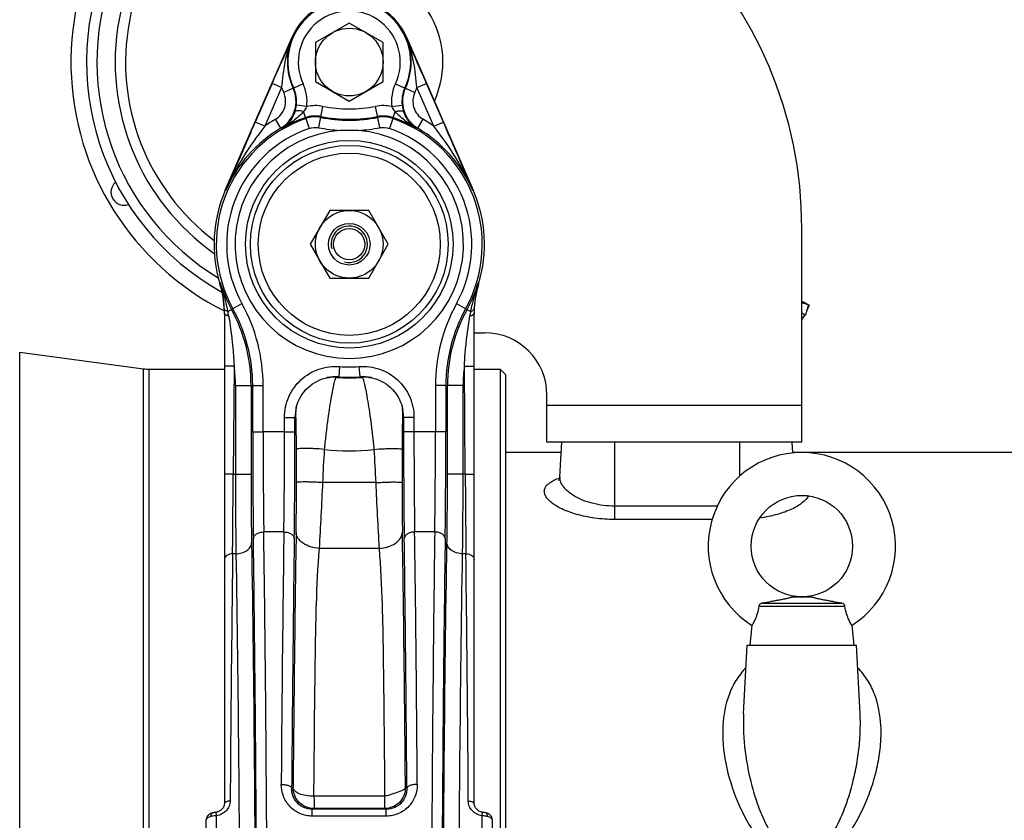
# Model space of a CAD drawing. Header units: millimetres. Extents: x 0 to 594, y 0 to 420.
# Tile 20 of 51: x 233 to 271, y 231 to 261. Entities that reach past the tile are written whole.
import ezdxf

# ---------------------------------------------------------------- set-up
doc = ezdxf.new("R2010")
doc.units = ezdxf.units.MM
doc.header["$LTSCALE"] = 32.67
doc.layers.get('0').update_dxf_attribs({"linetype": 'CONTINUOUS'})
for name, color, linetype in [('3_ALL_AXES', 7, 'CONTINUOUS'), ('6_ALL_SURFACES', 7, 'CONTINUOUS'), ('6_SURFACES_EXT', 7, 'CONTINUOUS')]:
    doc.layers.add(name, color=color, linetype=linetype)
doc.styles.get("Standard").update_dxf_attribs({"font": 'arial.ttf'})
doc.dimstyles.new('DIMSTYLE_2', dxfattribs={"dimtxt": 3, "dimasz": 3, "dimexe": 2, "dimexo": 1.5, "dimgap": 0.75, "dimtad": 1, "dimdec": 1, "dimlfac": 5, "dimdsep": 46, "dimtxsty": 'STANDARD', "dimblk": '_FILLED', "dimblk1": '_FILLED', "dimblk2": '_FILLED', "dimcen": 0.09, "dimadec": 1, "dimazin": 2, "dimtp": 0.8, "dimtm": 0.8, "dimtfac": 1, "dimtdec": 1, "dimtofl": 0, "dimtmove": 0, "dimatfit": 3, "dimldrblk": '_FILLED', "dimfxl": 1, "dimtolj": 1, "dimarcsym": 0})

# ---------------------------------------------------------------- blocks, each defined once
blk = doc.blocks.new('_FILLED')
at = {"color": 0, "linetype": 'BYBLOCK'}
blk.add_solid([(0, 0), (-1, 0.25), (-1, -0.25)], dxfattribs=at)
blk = doc.blocks.new('*D5')
at = {"color": 2, "linetype": 'CONTINUOUS'}
for p, q in [((241.99, 276.91), (207.075, 276.91)), ((209.075, 276.91), (209.075, 217.31)), ((209.075, 157.71), (209.075, 217.31)), ((310.884, 157.71), (207.075, 157.71))]:
    blk.add_line(p, q, dxfattribs=at)
at = {"color": 2, "linetype": 'CONTINUOUS', "xscale": 3, "yscale": 3, "zscale": 3}
for p, rotation in [((209.075, 276.91), 90), ((209.075, 157.71), 270)]:
    blk.add_blockref('_FILLED', p, dxfattribs=dict(at, rotation=rotation))
at = {"color": 2, "linetype": 'CONTINUOUS', "insert": (205.325, 217.31), "char_height": 3, "width": 6.99257, "attachment_point": 2, "rotation": 90, "line_spacing_factor": 0.9}
blk.add_mtext('596', dxfattribs=at)

msp = doc.modelspace()

# ---------------------------------------------------------------- linework, layer by layer
at = {"color": 7, "linetype": 'CONTINUOUS'}
for p, q in [((241.024, 254.79), (243.59, 260.67)), ((247.99, 260.67), (250.556, 254.79)), ((263.19, 245.11), (263.19, 253.31)), ((263.435, 250.381), (263.19, 250.46)), ((240.987, 250.149), (240.987, 250.138)), ((240.988, 250.149), (240.988, 250.138)), ((240.99, 250.063), (240.99, 231.225)), ((250.59, 231.225), (250.59, 250.063)), ((263.285, 250.009), (263.324, 249.997)), ((263.319, 249.988), (263.299, 250.005)), ((250.59, 249.31), (250.99, 249.31)), ((233.12, 248.559), (237.885, 247.924)), ((238.096, 247.91), (240.99, 247.91)), ((244.92, 247.58), (244.928, 247.582)), ((244.921, 247.58), (244.94, 247.585)), ((244.928, 247.582), (244.945, 247.585)), ((245.07, 247.601), (245.07, 247.601)), ((246.51, 247.601), (246.51, 247.601)), ((246.635, 247.585), (246.65, 247.582)), ((246.64, 247.585), (246.66, 247.58)), ((250.59, 247.91), (251.59, 247.91)), ((251.59, 247.91), (251.59, 195.374)), ((251.79, 247.71), (251.59, 247.91)), ((251.79, 247.71), (251.79, 195.374)), ((253.39, 245.11), (253.39, 246.91)), ((243.763, 246.487), (243.768, 246.506)), ((243.763, 246.487), (243.767, 246.501)), ((243.768, 246.506), (243.772, 246.519)), ((247.807, 246.521), (247.812, 246.504)), ((247.812, 246.504), (247.817, 246.488)), ((247.813, 246.501), (247.818, 246.487)), ((243.745, 246.399), (243.745, 246.399)), ((247.835, 246.399), (247.835, 246.399)), ((263.19, 245.11), (253.39, 245.11)), ((253.888, 243.77), (253.959, 245.11)), ((262.843, 244.693), (262.822, 245.11)), ((261.665, 238.92), (264.715, 238.92)), ((262.862, 239.16), (263.518, 239.16)), ((261.54, 238.806), (264.84, 238.806)), ((261.269, 238.066), (261.19, 237.31)), ((265.111, 238.066), (265.19, 237.31)), ((260.951, 234.663), (261.09, 237.31)), ((265.429, 234.663), (265.29, 237.31)), ((240.29, 205.149), (240.29, 230.592)), ((240.536, 230.861), (240.537, 230.861)), ((251.044, 230.861), (251.044, 230.861)), ((251.29, 230.592), (251.29, 205.149))]:
    msp.add_line(p, q, dxfattribs=at)
at = {"color": 9, "linetype": 'CONTINUOUS'}
for p, q in [((243.59, 260.67), (243.61, 260.662)), ((247.971, 260.662), (247.99, 260.67)), ((242.822, 258.892), (242.173, 257.404)), ((243.189, 258.732), (242.539, 257.244)), ((243.189, 258.732), (242.822, 258.892)), ((243.633, 258.707), (243.27, 258.539)), ((244.015, 258.875), (243.653, 258.705)), ((247.565, 258.875), (247.927, 258.705)), ((247.948, 258.707), (248.31, 258.539)), ((248.391, 258.732), (248.758, 258.892)), ((249.041, 257.244), (248.391, 258.732)), ((249.407, 257.404), (248.758, 258.892)), ((244.156, 258.003), (243.759, 258.051)), ((244.119, 257.542), (244.027, 257.807)), ((244.619, 257.19), (244.78, 258.009)), ((246.961, 257.19), (246.8, 258.009)), ((247.425, 258.003), (247.822, 258.051)), ((247.462, 257.542), (247.553, 257.807)), ((242.539, 257.244), (242.173, 257.404)), ((243.155, 257.169), (242.951, 257.513)), ((244.119, 257.542), (244.249, 257.164)), ((247.462, 257.542), (247.331, 257.164)), ((248.425, 257.169), (248.629, 257.513)), ((249.041, 257.244), (249.407, 257.404)), ((243.191, 257.153), (243.155, 257.169)), ((248.425, 257.169), (248.389, 257.153)), ((241.043, 254.782), (241.024, 254.79)), ((250.556, 254.79), (250.537, 254.782)), ((241.124, 250.128), (241.666, 250.429)), ((249.914, 250.429), (250.456, 250.128)), ((233.12, 186.861), (233.12, 248.559)), ((241.364, 248.028), (241.331, 243.878)), ((245.418, 248.012), (245.386, 247.613)), ((246.162, 248.012), (246.194, 247.613)), ((250.249, 243.878), (250.216, 248.028)), ((237.885, 187.496), (237.885, 247.924)), ((238.096, 187.51), (238.096, 247.91)), ((241.414, 247.288), (241.414, 243.878)), ((241.414, 247.288), (242.014, 247.288)), ((242.014, 247.288), (242.014, 243.878)), ((242.014, 247.288), (242.077, 247.288)), ((242.077, 245.507), (242.077, 247.288)), ((242.077, 247.288), (242.477, 247.288)), ((242.477, 245.507), (242.477, 247.288)), ((249.103, 247.288), (249.103, 245.507)), ((249.503, 247.288), (249.103, 247.288)), ((249.503, 247.288), (249.503, 245.507)), ((249.503, 247.288), (249.566, 247.288)), ((249.566, 243.878), (249.566, 247.288)), ((250.166, 247.288), (249.566, 247.288)), ((250.166, 243.878), (250.166, 247.288)), ((263.19, 246.51), (253.39, 246.51)), ((243.303, 245.507), (243.303, 246.058)), ((243.303, 246.058), (243.703, 246.058)), ((243.703, 245.507), (243.703, 246.058)), ((247.877, 246.058), (247.877, 245.507)), ((248.277, 246.058), (247.877, 246.058)), ((248.277, 246.058), (248.277, 245.507)), ((242.077, 245.507), (242.477, 245.507)), ((243.303, 245.507), (242.477, 245.507)), ((243.303, 245.507), (243.703, 245.507)), ((248.277, 245.507), (247.877, 245.507)), ((249.103, 245.507), (248.277, 245.507)), ((249.503, 245.507), (249.103, 245.507)), ((255.99, 245.11), (255.99, 242.137)), ((260.79, 245.11), (260.79, 243.793)), ((243.759, 243.552), (243.757, 244.829)), ((247.823, 244.829), (247.821, 243.552)), ((241.331, 243.878), (242.014, 243.878)), ((250.249, 243.878), (249.566, 243.878)), ((246.806, 243.552), (244.774, 243.552)), ((259.935, 242.648), (255.99, 242.648)), ((259.74, 242.137), (255.99, 242.137)), ((242.503, 241.658), (242.503, 241.655)), ((243.277, 241.655), (242.503, 241.655)), ((249.077, 241.655), (248.303, 241.655)), ((249.077, 241.655), (249.077, 241.658)), ((242.103, 241.402), (242.104, 241.398)), ((249.477, 241.398), (249.477, 241.402)), ((241.433, 240.816), (241.304, 240.816)), ((246.937, 241.024), (244.643, 241.024)), ((250.276, 240.816), (250.147, 240.816)), ((243.631, 231.83), (243.575, 231.803)), ((248.005, 231.803), (247.949, 231.83)), ((247.149, 231.498), (244.431, 231.498)), ((247.149, 231.498), (247.149, 231.03)), ((244.431, 231.03), (244.367, 230.999)), ((244.367, 230.738), (244.367, 230.999)), ((247.213, 230.999), (244.367, 230.999)), ((247.149, 231.03), (244.431, 231.03)), ((247.213, 230.999), (247.149, 231.03)), ((247.213, 230.738), (247.213, 230.999)), ((240.69, 205.02), (240.69, 230.754)), ((247.213, 230.738), (244.367, 230.738)), ((250.89, 230.754), (250.89, 205.02))]:
    msp.add_line(p, q, dxfattribs=at)
at = {"color": 7, "linetype": 'CONTINUOUS'}
for points in [[(243.763, 246.487), (243.788, 246.569), (243.828, 246.671), (243.874, 246.77), (243.928, 246.866), (243.988, 246.958), (244.054, 247.045), (244.126, 247.128), (244.204, 247.205), (244.287, 247.276), (244.375, 247.342), (244.467, 247.401), (244.563, 247.453), (244.663, 247.499), (244.765, 247.537), (244.87, 247.568), (244.921, 247.58)], [(244.945, 247.585), (244.967, 247.589), (244.991, 247.593), (245.015, 247.596), (245.037, 247.598), (245.057, 247.6), (245.07, 247.601)], [(246.51, 247.601), (246.524, 247.6), (246.543, 247.598), (246.566, 247.596), (246.59, 247.593), (246.614, 247.589), (246.635, 247.585)], [(246.66, 247.58), (246.71, 247.568), (246.815, 247.537), (246.917, 247.499), (247.017, 247.453), (247.113, 247.401), (247.205, 247.342), (247.293, 247.276), (247.376, 247.205), (247.454, 247.128), (247.526, 247.045), (247.593, 246.958), (247.652, 246.866), (247.706, 246.771), (247.752, 246.671), (247.792, 246.569), (247.818, 246.487)], [(243.745, 246.399), (243.747, 246.409), (243.75, 246.425), (243.754, 246.445), (243.758, 246.466), (243.763, 246.487)], [(247.817, 246.488), (247.822, 246.466), (247.827, 246.445), (247.831, 246.426), (247.833, 246.409), (247.835, 246.399)], [(253.888, 243.77), (253.886, 243.749), (253.88, 243.716), (253.871, 243.687), (253.861, 243.663), (253.851, 243.646), (253.843, 243.634), (253.838, 243.629), (253.837, 243.628)], [(240.99, 231.225), (240.99, 231.214), (240.987, 231.181), (240.98, 231.148), (240.969, 231.116), (240.955, 231.085), (240.938, 231.055), (240.917, 231.026), (240.893, 231), (240.867, 230.976), (240.838, 230.954), (240.807, 230.935), (240.774, 230.918), (240.74, 230.904), (240.704, 230.894), (240.668, 230.886), (240.658, 230.884)], [(250.922, 230.884), (250.914, 230.885), (250.878, 230.893), (250.843, 230.903), (250.808, 230.917), (250.775, 230.933), (250.744, 230.953), (250.715, 230.974), (250.688, 230.999), (250.665, 231.025), (250.644, 231.053), (250.626, 231.083), (250.612, 231.114), (250.601, 231.146), (250.594, 231.179), (250.59, 231.212), (250.59, 231.225)], [(240.537, 230.861), (240.525, 230.858), (240.492, 230.847), (240.461, 230.835), (240.432, 230.82), (240.406, 230.804), (240.383, 230.786), (240.362, 230.766), (240.343, 230.745), (240.327, 230.722), (240.314, 230.698), (240.304, 230.672), (240.296, 230.646), (240.292, 230.619), (240.29, 230.592)], [(240.658, 230.884), (240.655, 230.884), (240.629, 230.88), (240.601, 230.875), (240.572, 230.869), (240.544, 230.863), (240.536, 230.861)], [(251.044, 230.861), (251.038, 230.862), (251.01, 230.869), (250.981, 230.874), (250.954, 230.879), (250.927, 230.884), (250.922, 230.884)], [(251.29, 230.592), (251.289, 230.619), (251.284, 230.646), (251.277, 230.672), (251.266, 230.697), (251.253, 230.721), (251.237, 230.744), (251.219, 230.766), (251.198, 230.785), (251.175, 230.803), (251.149, 230.82), (251.121, 230.834), (251.09, 230.847), (251.057, 230.857), (251.044, 230.861)]]:
    msp.add_lwpolyline(points, dxfattribs=at)
at = {"color": 9, "linetype": 'CONTINUOUS'}
for radius in [3.99, 3.801]:
    msp.add_circle((245.79, 252.71), radius, dxfattribs=at)
at = {"color": 7, "linetype": 'CONTINUOUS'}
for centre, radius in [((245.79, 252.71), 0.8), ((245.79, 252.71), 0.6), ((263.19, 241.11), 1.95)]:
    msp.add_circle(centre, radius, dxfattribs=at)
for centre, radius, start, end in [((245.79, 259.71), 10.1, 69.3986, 241.0159), ((245.79, 259.71), 9.7, 81.9249, 238.6954), ((247.19, 253.31), 16, 0, 90), ((245.79, 259.71), 3.6, 335.4112, 90), ((245.79, 259.71), 2.4, 23.5782, 156.4218), ((245.79, 225.663), 31.424, 89.366, 90.634), ((237.13, 254.71), 0.5, 130.1369, 289.8631), ((245.79, 252.71), 5.2, 156.4218, 196.945), ((245.79, 252.71), 5.2, 343.055, 23.5782), ((236.958, 250.022), 4.032, 1.648, 16.9097), ((254.622, 250.022), 4.032, 163.0903, 178.3519), ((236.977, 250.025), 4.013, 0.5538, 1.6152), ((236.745, 250.063), 4.245, 0.0006, 1.004), ((236.981, 250.025), 4.009, 0.0001, 0.5538), ((254.835, 250.063), 4.245, 178.996, 179.9994), ((254.603, 250.025), 4.013, 178.3848, 179.4461), ((254.599, 250.025), 4.009, 179.4462, 179.9999), ((265.782, 247.562), 3.459, 136.5944, 137.1755), ((250.99, 246.91), 2.4, 0, 90), ((238.096, 249.51), 1.6, 262.4054, 270), ((263.19, 241.11), 3.6, 302.2526, 237.7474)]:
    msp.add_arc(centre, radius, start, end, dxfattribs=at)
at = {"color": 9, "linetype": 'CONTINUOUS'}
for centre, radius, start, end in [((245.79, 259.71), 2.361, 334.8154, 205.1846), ((245.79, 259.71), 1.962, 334.815, 205.185), ((245.79, 259.71), 2.379, 156.4218, 204.9264), ((245.79, 259.71), 2.379, 335.0736, 23.5782), ((245.79, 259.71), 2.779, 200.6047, 204.9268), ((244.519, 266.957), 8.297, 263.8694, 264.0122), ((242.567, 258.194), 1.2, 353.1293, 25.1929), ((242.567, 258.195), 1.6, 353.127, 25.1856), ((249.013, 258.195), 1.6, 154.8144, 186.873), ((249.013, 258.194), 1.2, 154.8071, 186.8707), ((247.062, 266.957), 8.297, 275.9878, 276.1306), ((245.79, 259.71), 2.779, 335.0732, 339.3953), ((242.506, 258.202), 1.262, 341.1772, 353.135), ((244.482, 256.49), 1.548, 78.9123, 102.1885), ((245.79, 263.163), 5.252, 258.9123, 281.0877), ((247.098, 256.49), 1.548, 77.8115, 101.0877), ((249.07, 258.201), 1.257, 186.843, 198.8448), ((245.79, 252.71), 5.113, 109.0825, 208.955), ((245.79, 252.71), 5.579, 120.5836, 125.6366), ((245.79, 252.71), 5.148, 109.0825, 120.3257), ((244.482, 256.49), 1.148, 78.9123, 109.0825), ((244.482, 256.49), 1.113, 78.9123, 109.0825), ((245.79, 263.163), 5.687, 258.9123, 281.0877), ((245.79, 263.163), 5.652, 258.9123, 281.0877), ((247.098, 256.49), 1.148, 70.9175, 101.0877), ((247.098, 256.49), 1.113, 70.9175, 101.0877), ((245.79, 252.71), 5.113, 331.045, 70.9175), ((245.79, 252.71), 5.148, 59.6743, 70.9175), ((245.79, 252.71), 5.579, 54.3631, 59.4164), ((245.79, 252.71), 5.179, 120.5836, 156.4218), ((245.79, 252.71), 4.713, 109.0825, 208.955), ((245.79, 252.71), 4.39, 94.5432, 85.4568), ((245.791, 263.17), 6.094, 258.9169, 266.721), ((245.789, 263.17), 6.094, 273.279, 281.0831), ((245.79, 252.71), 4.713, 331.045, 70.9175), ((245.79, 252.71), 5.179, 23.5782, 59.4164), ((226.842, 254.008), 14.254, 348.6178, 348.8256), ((236.6, 250.055), 4.39, 2.5467, 15.7277), ((245.79, 252.71), 5.176, 196.4406, 208.955), ((245.79, 252.71), 5.176, 331.045, 343.5594), ((254.966, 250.057), 4.376, 164.2514, 177.4742), ((264.738, 254.008), 14.254, 191.1744, 191.3822), ((236.698, 250.062), 4.292, 1.0052, 2.5077), ((235.99, 247.288), 6.024, 0, 28.955), ((235.99, 247.288), 6.087, 360, 28.955), ((235.99, 247.288), 6.487, 0, 28.955), ((255.59, 247.288), 6.487, 151.045, 180), ((255.59, 247.288), 6.087, 151.045, 180), ((255.59, 247.288), 6.024, 151.045, 180), ((254.882, 250.062), 4.292, 177.4923, 178.9948), ((236.546, 249.212), 4.668, 9.0738, 11.3146), ((255.034, 249.212), 4.669, 168.6855, 170.9262), ((235.99, 247.288), 5.424, 0, 7.8416), ((245.79, 252.71), 4.713, 265.4714, 274.5286), ((255.59, 247.288), 5.424, 172.1584, 180), ((245.263, 246.042), 1.576, 85.5226, 101.8374), ((245.151, 246.196), 1.407, 84.3113, 93.3089), ((245.79, 252.71), 5.138, 264.4212, 275.5788), ((245.79, 252.71), 5.113, 265.4716, 274.5284), ((246.317, 246.042), 1.576, 78.1655, 94.4775), ((246.429, 246.196), 1.407, 86.6901, 95.6887), ((245.279, 246.056), 1.576, 164.1439, 179.9523), ((246.302, 246.056), 1.576, 0.0477, 15.8544), ((245.135, 246.182), 1.407, 171.1145, 180.11), ((246.445, 246.182), 1.407, 359.8901, 8.884), ((3.436, 245.203), 239.867, 359.15235, 0.07243), ((-29.208, 245.183), 272.91, 359.20532, 0.0679), ((9.079, 245.204), 240.024, 359.1535, 0.07216), ((-23.576, 245.184), 273.079, 359.20634, 0.06767), ((245.79, 252.71), 7.938, 263.1505, 276.8495), ((-1167.685, 254.619), 1409.057, 359.438718, 359.563239), ((1121.387, 249.934), 871.159, 180.398317, 180.599725), ((100.454, 249.751), 144.454, 356.53652, 357.54058), ((380.669, 249.21), 133.982, 182.42018, 183.50271), ((1645.823, 222.14), 1402.683, 179.202844, 179.599069), ((1474.001, 222.191), 1230.407, 179.09367, 179.551125), ((-968.754, 222.353), 1216.74, 0.446306, 0.908899), ((-1029.48, 223.444), 1277.913, 0.381589, 0.816499), ((1616.303, 222.092), 1372.762, 179.194203, 179.594722), ((-1002.624, 223.383), 1250.657, 0.385726, 0.82535), ((257.965, 234.279), 7.474, 358.7123, 2.9479), ((240.351, 230.592), 0.0608, 174.3363, 179.9926)]:
    msp.add_arc(centre, radius, start, end, dxfattribs=at)
at = {"color": 2, "linetype": 'CONTINUOUS'}
msp.add_arc((245.79, 252.71), 0.7, 255, 195, dxfattribs=at)
at = {"color": 9, "linetype": 'CONTINUOUS'}
for points, knots in [([(243.61, 260.662), (243.548, 260.525), (243.283, 259.936), (243.02, 259.346), (242.822, 258.892)], [0, 0, 0, 0, 0.232506, 1, 1, 1, 1]), ([(243.61, 260.662), (243.477, 260.363), (243.287, 259.723), (243.22, 259.064), (243.189, 258.732)], [0, 0, 0, 0, 0.494957, 1, 1, 1, 1]), ([(248.758, 258.892), (248.688, 259.052), (248.428, 259.643), (248.164, 260.232), (247.971, 260.662)], [0, 0, 0, 0, 0.270077, 1, 1, 1, 1]), ([(248.391, 258.732), (248.361, 259.064), (248.294, 259.723), (248.103, 260.363), (247.971, 260.662)], [0, 0, 0, 0, 0.505043, 1, 1, 1, 1]), ([(242.951, 257.513), (243.035, 257.563), (243.186, 257.694), (243.326, 257.959), (243.361, 258.256), (243.311, 258.45), (243.27, 258.539)], [0, 0, 0, 0, 0.25, 0.5, 0.75, 1, 1, 1, 1]), ([(243.155, 257.169), (243.281, 257.243), (243.507, 257.441), (243.716, 257.838), (243.769, 258.284), (243.694, 258.575), (243.633, 258.707)], [0, 0, 0, 0, 0.249999, 0.5, 0.750001, 1, 1, 1, 1]), ([(247.948, 258.707), (247.886, 258.575), (247.811, 258.284), (247.864, 257.838), (248.073, 257.441), (248.299, 257.243), (248.425, 257.169)], [0, 0, 0, 0, 0.249999, 0.5, 0.750001, 1, 1, 1, 1]), ([(248.31, 258.539), (248.269, 258.45), (248.219, 258.256), (248.254, 257.959), (248.394, 257.694), (248.545, 257.563), (248.629, 257.513)], [0, 0, 0, 0, 0.25, 0.5, 0.75, 1, 1, 1, 1]), ([(244.027, 257.807), (243.97, 257.737), (243.842, 257.61), (243.565, 257.388), (243.342, 257.243), (243.191, 257.153)], [0, 0, 0, 0, 0.254563, 0.504809, 1, 1, 1, 1]), ([(243.7, 257.795), (243.652, 257.653), (243.513, 257.405), (243.3, 257.22), (243.191, 257.153)], [0, 0, 0, 0, 0.539287, 1, 1, 1, 1]), ([(244.027, 257.807), (243.988, 257.817), (243.916, 257.833), (243.817, 257.839), (243.744, 257.833), (243.706, 257.809), (243.7, 257.795)], [0, 0, 0, 0, 0.353716, 0.648686, 0.863008, 1, 1, 1, 1]), ([(244.156, 258.003), (244.148, 257.985), (244.114, 257.914), (244.065, 257.851), (244.027, 257.807)], [0, 0, 0, 0, 0.252582, 1, 1, 1, 1]), ([(247.553, 257.807), (247.515, 257.851), (247.466, 257.914), (247.432, 257.985), (247.425, 258.003)], [0, 0, 0, 0, 0.74744, 1, 1, 1, 1]), ([(247.553, 257.807), (247.592, 257.817), (247.665, 257.833), (247.763, 257.839), (247.836, 257.833), (247.874, 257.809), (247.88, 257.795)], [0, 0, 0, 0, 0.353717, 0.648687, 0.863009, 1, 1, 1, 1]), ([(248.389, 257.153), (248.238, 257.243), (248.015, 257.388), (247.738, 257.61), (247.61, 257.737), (247.553, 257.807)], [0, 0, 0, 0, 0.495191, 0.745437, 1, 1, 1, 1]), ([(248.389, 257.153), (248.28, 257.22), (248.067, 257.405), (247.928, 257.653), (247.88, 257.795)], [0, 0, 0, 0, 0.460713, 1, 1, 1, 1]), ([(242.173, 257.404), (242.074, 257.178), (241.695, 256.305), (241.321, 255.43), (241.043, 254.782)], [0, 0, 0, 0, 0.259188, 1, 1, 1, 1]), ([(250.537, 254.782), (250.446, 254.994), (250.072, 255.869), (249.696, 256.743), (249.407, 257.404)], [0, 0, 0, 0, 0.242197, 1, 1, 1, 1]), ([(242.539, 257.244), (242.243, 256.862), (241.684, 256.076), (241.233, 255.221), (241.043, 254.782)], [0, 0, 0, 0, 0.502623, 1, 1, 1, 1]), ([(250.537, 254.782), (250.347, 255.221), (249.897, 256.076), (249.337, 256.862), (249.041, 257.244)], [0, 0, 0, 0, 0.497379, 1, 1, 1, 1]), ([(240.826, 251.245), (240.852, 251.153), (240.958, 250.783), (241.059, 250.41), (241.124, 250.128)], [0, 0, 0, 0, 0.24878, 1, 1, 1, 1]), ([(250.456, 250.128), (250.478, 250.223), (250.57, 250.597), (250.674, 250.968), (250.754, 251.245)], [0, 0, 0, 0, 0.251841, 1, 1, 1, 1]), ([(241.124, 250.128), (241.104, 250.135), (241.048, 250.157), (240.988, 250.208), (240.986, 250.25)], [0, 0, 0, 0, 0.327721, 1, 1, 1, 1]), ([(250.456, 250.128), (250.476, 250.135), (250.532, 250.157), (250.592, 250.208), (250.594, 250.25)], [0, 0, 0, 0, 0.327748, 1, 1, 1, 1]), ([(241.156, 249.949), (241.117, 249.959), (241.055, 249.978), (240.999, 250.025), (240.992, 250.05)], [0, 0, 0, 0, 0.613216, 1, 1, 1, 1]), ([(241.156, 249.949), (241.181, 249.791), (241.277, 249.154), (241.341, 248.512), (241.364, 248.028)], [0, 0, 0, 0, 0.247154, 1, 1, 1, 1]), ([(250.216, 248.028), (250.224, 248.19), (250.265, 248.833), (250.348, 249.472), (250.424, 249.949)], [0, 0, 0, 0, 0.251321, 1, 1, 1, 1]), ([(250.424, 249.949), (250.463, 249.959), (250.525, 249.978), (250.582, 250.025), (250.588, 250.05)], [0, 0, 0, 0, 0.613179, 1, 1, 1, 1]), ([(241.364, 248.028), (241.316, 248.028), (241.247, 248.029), (241.159, 248.029), (241.103, 248.029), (241.062, 248.029), (241.035, 248.029), (241.02, 248.029), (241.008, 248.029), (240.998, 248.029), (240.994, 248.028), (240.99, 248.029), (240.99, 248.028)], [0, 0, 0, 0, 0.382651, 0.555523, 0.707047, 0.8314, 0.881845, 0.923805, 0.956863, 0.980716, 0.995126, 1, 1, 1, 1]), ([(243.303, 246.058), (243.303, 246.325), (243.415, 246.867), (243.894, 247.54), (244.602, 247.964), (245.151, 248.033), (245.418, 248.012)], [0, 0, 0, 0, 0.250007, 0.5, 0.749994, 1, 1, 1, 1]), ([(246.162, 248.012), (246.429, 248.033), (246.978, 247.964), (247.686, 247.54), (248.165, 246.867), (248.277, 246.325), (248.277, 246.058)], [0, 0, 0, 0, 0.250006, 0.5, 0.749993, 1, 1, 1, 1]), ([(250.216, 248.028), (250.264, 248.028), (250.333, 248.029), (250.421, 248.029), (250.477, 248.029), (250.518, 248.029), (250.545, 248.029), (250.561, 248.029), (250.573, 248.029), (250.582, 248.029), (250.586, 248.028), (250.59, 248.029), (250.59, 248.028)], [0, 0, 0, 0, 0.382652, 0.555524, 0.707048, 0.831401, 0.881846, 0.923806, 0.956864, 0.980717, 0.995126, 1, 1, 1, 1]), ([(244.843, 244.829), (244.86, 245.009), (244.897, 245.36), (244.959, 245.87), (245.025, 246.34), (245.091, 246.752), (245.145, 247.052), (245.185, 247.252), (245.211, 247.369), (245.234, 247.461), (245.255, 247.531), (245.271, 247.571), (245.283, 247.594), (245.291, 247.596)], [0, 0, 0, 0, 0.192337, 0.377438, 0.548347, 0.698672, 0.822837, 0.873643, 0.916292, 0.95041, 0.975726, 0.992123, 1, 1, 1, 1]), ([(245.291, 247.596), (245.301, 247.597), (245.333, 247.601), (245.365, 247.608), (245.386, 247.613)], [0, 0, 0, 0, 0.318105, 1, 1, 1, 1]), ([(246.194, 247.613), (246.2, 247.612), (246.232, 247.604), (246.264, 247.599), (246.29, 247.596)], [0, 0, 0, 0, 0.211157, 1, 1, 1, 1]), ([(246.29, 247.596), (246.297, 247.594), (246.309, 247.571), (246.326, 247.531), (246.346, 247.461), (246.369, 247.369), (246.395, 247.252), (246.435, 247.052), (246.489, 246.752), (246.555, 246.34), (246.621, 245.87), (246.684, 245.36), (246.72, 245.009), (246.737, 244.829)], [0, 0, 0, 0, 0.007877, 0.024275, 0.04959, 0.083708, 0.126357, 0.177163, 0.301328, 0.451653, 0.622562, 0.807663, 1, 1, 1, 1]), ([(243.728, 246.179), (243.726, 246.166), (243.72, 246.125), (243.709, 246.085), (243.703, 246.058)], [0, 0, 0, 0, 0.317456, 1, 1, 1, 1]), ([(243.757, 244.829), (243.757, 244.928), (243.757, 245.12), (243.755, 245.395), (243.752, 245.609), (243.75, 245.763), (243.748, 245.862), (243.746, 245.949), (243.744, 246.024), (243.741, 246.085), (243.739, 246.127), (243.737, 246.154), (243.736, 246.168), (243.735, 246.179), (243.733, 246.185), (243.733, 246.191), (243.73, 246.19), (243.73, 246.185), (243.728, 246.182), (243.728, 246.179)], [0, 0, 0, 0, 0.215729, 0.418903, 0.600957, 0.681629, 0.754251, 0.818084, 0.872498, 0.916993, 0.951198, 0.964366, 0.974889, 0.982764, 0.988006, 0.990683, 0.991651, 0.994569, 1, 1, 1, 1]), ([(247.852, 246.179), (247.852, 246.182), (247.851, 246.185), (247.851, 246.19), (247.847, 246.191), (247.847, 246.185), (247.845, 246.179), (247.844, 246.168), (247.843, 246.154), (247.841, 246.127), (247.839, 246.085), (247.836, 246.024), (247.834, 245.949), (247.832, 245.862), (247.83, 245.763), (247.828, 245.609), (247.825, 245.395), (247.823, 245.12), (247.823, 244.928), (247.823, 244.829)], [0, 0, 0, 0, 0.005431, 0.00835, 0.009319, 0.011995, 0.017237, 0.025111, 0.035634, 0.048801, 0.083006, 0.1275, 0.181915, 0.245748, 0.31837, 0.399042, 0.581096, 0.784271, 1, 1, 1, 1]), ([(247.877, 246.058), (247.875, 246.066), (247.865, 246.106), (247.857, 246.147), (247.852, 246.179)], [0, 0, 0, 0, 0.211667, 1, 1, 1, 1]), ([(242.077, 245.507), (242.077, 245.137), (242.08, 243.769), (242.089, 242.4), (242.103, 241.402)], [0, 0, 0, 0, 0.270039, 1, 1, 1, 1]), ([(242.477, 245.507), (242.477, 245.16), (242.48, 243.877), (242.489, 242.595), (242.503, 241.658)], [0, 0, 0, 0, 0.270036, 1, 1, 1, 1]), ([(247.877, 245.507), (247.877, 245.137), (247.88, 243.767), (247.889, 242.398), (247.904, 241.398)], [0, 0, 0, 0, 0.270081, 1, 1, 1, 1]), ([(248.277, 245.507), (248.277, 245.16), (248.28, 243.876), (248.289, 242.592), (248.303, 241.655)], [0, 0, 0, 0, 0.270081, 1, 1, 1, 1]), ([(244.843, 244.829), (244.707, 244.839), (244.508, 244.852), (244.254, 244.861), (244.092, 244.863), (243.958, 244.862), (243.858, 244.856), (243.796, 244.848), (243.767, 244.839), (243.758, 244.832), (243.757, 244.829)], [0, 0, 0, 0, 0.376691, 0.547264, 0.697269, 0.821124, 0.914311, 0.973744, 0.990589, 1, 1, 1, 1]), ([(246.737, 244.829), (246.874, 244.839), (247.072, 244.852), (247.326, 244.861), (247.488, 244.863), (247.622, 244.862), (247.722, 244.856), (247.784, 244.848), (247.813, 244.839), (247.822, 244.832), (247.823, 244.829)], [0, 0, 0, 0, 0.376691, 0.547263, 0.697269, 0.821123, 0.914311, 0.973743, 0.990588, 1, 1, 1, 1]), ([(241.331, 243.878), (241.287, 243.878), (241.224, 243.879), (241.144, 243.879), (241.093, 243.879), (241.051, 243.879), (241.023, 243.879), (241.006, 243.878), (240.997, 243.879), (240.994, 243.878), (240.99, 243.879), (240.99, 243.878)], [0, 0, 0, 0, 0.382656, 0.55553, 0.707056, 0.83141, 0.923815, 0.956873, 0.980726, 0.995133, 1, 1, 1, 1]), ([(241.414, 243.878), (241.414, 243.597), (241.416, 242.577), (241.422, 241.556), (241.433, 240.816)], [0, 0, 0, 0, 0.274804, 1, 1, 1, 1]), ([(242.014, 243.878), (242.014, 243.636), (242.016, 242.754), (242.022, 241.873), (242.033, 241.233)], [0, 0, 0, 0, 0.274803, 1, 1, 1, 1]), ([(249.547, 241.233), (249.55, 241.424), (249.562, 242.305), (249.566, 243.187), (249.566, 243.878)], [0, 0, 0, 0, 0.215799, 1, 1, 1, 1]), ([(250.147, 240.816), (250.15, 241.036), (250.162, 242.057), (250.166, 243.078), (250.166, 243.878)], [0, 0, 0, 0, 0.215797, 1, 1, 1, 1]), ([(250.249, 243.878), (250.293, 243.878), (250.356, 243.879), (250.436, 243.879), (250.487, 243.879), (250.529, 243.879), (250.558, 243.879), (250.574, 243.879), (250.583, 243.879), (250.587, 243.878), (250.59, 243.879), (250.59, 243.878)], [0, 0, 0, 0, 0.382651, 0.555523, 0.707047, 0.8314, 0.923805, 0.956863, 0.980716, 0.995126, 1, 1, 1, 1]), ([(255.99, 242.648), (255.702, 242.648), (255.28, 242.699), (254.771, 242.867), (254.458, 243.02), (254.208, 243.193), (254.024, 243.379), (253.91, 243.571), (253.885, 243.707), (253.888, 243.77)], [0, 0, 0, 0, 0.336675, 0.488732, 0.624522, 0.742571, 0.842852, 0.927086, 1, 1, 1, 1]), ([(243.747, 241.653), (243.749, 241.792), (243.757, 242.425), (243.759, 243.057), (243.759, 243.552)], [0, 0, 0, 0, 0.218733, 1, 1, 1, 1]), ([(244.774, 243.552), (244.709, 243.556), (244.581, 243.562), (244.395, 243.57), (244.223, 243.575), (244.071, 243.577), (243.947, 243.575), (243.861, 243.572), (243.81, 243.567), (243.784, 243.563), (243.768, 243.559), (243.76, 243.555), (243.759, 243.552)], [0, 0, 0, 0, 0.192349, 0.377448, 0.548365, 0.698673, 0.822755, 0.91603, 0.950043, 0.975269, 0.991679, 1, 1, 1, 1]), ([(246.806, 243.552), (246.871, 243.556), (246.999, 243.562), (247.185, 243.57), (247.357, 243.575), (247.509, 243.577), (247.634, 243.575), (247.719, 243.572), (247.771, 243.567), (247.796, 243.563), (247.812, 243.559), (247.821, 243.555), (247.821, 243.552)], [0, 0, 0, 0, 0.192349, 0.377448, 0.548365, 0.698673, 0.822755, 0.91603, 0.950043, 0.975269, 0.991679, 1, 1, 1, 1]), ([(247.821, 243.552), (247.821, 243.38), (247.822, 242.747), (247.826, 242.115), (247.833, 241.653)], [0, 0, 0, 0, 0.27115, 1, 1, 1, 1]), ([(255.99, 242.137), (255.734, 242.137), (255.24, 242.169), (254.556, 242.307), (254.059, 242.484), (253.738, 242.656), (253.554, 242.784), (253.415, 242.916), (253.323, 243.051), (253.281, 243.188), (253.298, 243.324), (253.373, 243.449), (253.5, 243.559), (253.674, 243.656), (253.809, 243.709), (253.883, 243.734)], [0, 0, 0, 0, 0.196454, 0.378066, 0.533543, 0.5993, 0.656412, 0.704915, 0.745538, 0.780227, 0.812676, 0.847706, 0.889333, 0.939819, 1, 1, 1, 1]), ([(263.445, 243.043), (263.392, 242.94), (263.192, 242.74), (262.779, 242.505), (262.221, 242.306), (261.796, 242.221), (261.567, 242.189)], [0, 0, 0, 0, 0.163861, 0.388422, 0.671061, 1, 1, 1, 1]), ([(242.104, 241.398), (242.104, 241.432), (242.131, 241.507), (242.225, 241.588), (242.354, 241.642), (242.452, 241.654), (242.503, 241.655)], [0, 0, 0, 0, 0.198539, 0.431175, 0.703459, 1, 1, 1, 1]), ([(242.573, 199.624), (242.606, 203.116), (242.65, 210.329), (242.66, 221.157), (242.617, 231.675), (242.549, 238.472), (242.503, 241.655)], [0, 0, 0, 0, 0.249293, 0.514842, 0.7728, 1, 1, 1, 1]), ([(243.277, 241.655), (243.328, 241.654), (243.426, 241.642), (243.555, 241.588), (243.649, 241.507), (243.676, 241.432), (243.677, 241.398)], [0, 0, 0, 0, 0.296528, 0.568805, 0.801445, 1, 1, 1, 1]), ([(244.643, 241.024), (244.528, 241.029), (244.306, 241.066), (244.017, 241.201), (243.808, 241.399), (243.749, 241.573), (243.747, 241.653)], [0, 0, 0, 0, 0.290694, 0.56143, 0.796883, 1, 1, 1, 1]), ([(246.937, 241.024), (247.052, 241.029), (247.274, 241.066), (247.564, 241.201), (247.772, 241.399), (247.831, 241.573), (247.833, 241.653)], [0, 0, 0, 0, 0.290694, 0.56143, 0.796883, 1, 1, 1, 1]), ([(248.303, 241.655), (248.252, 241.654), (248.154, 241.642), (248.025, 241.588), (247.931, 241.507), (247.904, 241.432), (247.904, 241.398)], [0, 0, 0, 0, 0.296528, 0.568805, 0.801445, 1, 1, 1, 1]), ([(249.077, 241.655), (249.031, 238.472), (248.964, 231.675), (248.92, 221.157), (248.93, 210.329), (248.974, 203.116), (249.007, 199.624)], [0, 0, 0, 0, 0.2272, 0.485158, 0.750707, 1, 1, 1, 1]), ([(249.477, 241.398), (249.476, 241.432), (249.449, 241.507), (249.355, 241.588), (249.226, 241.642), (249.128, 241.654), (249.077, 241.655)], [0, 0, 0, 0, 0.198539, 0.431175, 0.703459, 1, 1, 1, 1]), ([(241.433, 240.816), (241.51, 240.816), (241.659, 240.837), (241.854, 240.925), (241.993, 241.06), (242.032, 241.178), (242.033, 241.233)], [0, 0, 0, 0, 0.288721, 0.556995, 0.792305, 1, 1, 1, 1]), ([(242.033, 241.233), (242.08, 238.481), (242.149, 232.518), (242.2, 223.175), (242.203, 213.341), (242.171, 206.717), (242.144, 203.472)], [0, 0, 0, 0, 0.218685, 0.473749, 0.742242, 1, 1, 1, 1]), ([(242.173, 199.817), (242.206, 203.273), (242.25, 210.409), (242.26, 221.12), (242.217, 231.525), (242.15, 238.249), (242.104, 241.398)], [0, 0, 0, 0, 0.249293, 0.514842, 0.7728, 1, 1, 1, 1]), ([(249.477, 241.398), (249.431, 238.249), (249.364, 231.525), (249.32, 221.12), (249.33, 210.409), (249.374, 203.273), (249.407, 199.817)], [0, 0, 0, 0, 0.2272, 0.485158, 0.750707, 1, 1, 1, 1]), ([(249.436, 203.472), (249.409, 206.717), (249.377, 213.341), (249.38, 223.175), (249.431, 232.518), (249.501, 238.481), (249.547, 241.233)], [0, 0, 0, 0, 0.257758, 0.526251, 0.781315, 1, 1, 1, 1]), ([(250.147, 240.816), (250.07, 240.816), (249.921, 240.837), (249.727, 240.925), (249.587, 241.06), (249.548, 241.178), (249.547, 241.233)], [0, 0, 0, 0, 0.288721, 0.556995, 0.792305, 1, 1, 1, 1]), ([(241.304, 240.816), (241.264, 240.816), (241.185, 240.806), (241.083, 240.76), (241.009, 240.689), (240.99, 240.626), (240.99, 240.597)], [0, 0, 0, 0, 0.289047, 0.55671, 0.79137, 1, 1, 1, 1]), ([(241.304, 240.816), (241.296, 240.097), (241.26, 236.931), (241.228, 233.765), (241.213, 231.317)], [0, 0, 0, 0, 0.226919, 1, 1, 1, 1]), ([(241.433, 240.816), (241.478, 238.21), (241.546, 232.568), (241.598, 223.717), (241.604, 214.359), (241.577, 208.038), (241.554, 204.925)], [0, 0, 0, 0, 0.217867, 0.471606, 0.739849, 1, 1, 1, 1]), ([(244.431, 231.498), (244.445, 233.182), (244.467, 235.639), (244.514, 238.815), (244.585, 240.307), (244.643, 241.024)], [0, 0, 0, 0, 0.530175, 0.773533, 1, 1, 1, 1]), ([(246.937, 241.024), (246.996, 240.307), (247.066, 238.815), (247.113, 235.639), (247.136, 233.182), (247.149, 231.498)], [0, 0, 0, 0, 0.226467, 0.469825, 1, 1, 1, 1]), ([(250.026, 204.925), (250.003, 208.038), (249.976, 214.359), (249.982, 223.717), (250.034, 232.568), (250.102, 238.21), (250.147, 240.816)], [0, 0, 0, 0, 0.260151, 0.528394, 0.782133, 1, 1, 1, 1]), ([(250.367, 231.317), (250.362, 232.176), (250.339, 235.342), (250.301, 238.508), (250.276, 240.816)], [0, 0, 0, 0, 0.271188, 1, 1, 1, 1]), ([(250.276, 240.816), (250.316, 240.816), (250.395, 240.806), (250.498, 240.76), (250.571, 240.689), (250.59, 240.626), (250.59, 240.597)], [0, 0, 0, 0, 0.289087, 0.556788, 0.791445, 1, 1, 1, 1]), ([(261.044, 236.44), (260.898, 236.292), (260.642, 235.965), (260.284, 235.228), (260.174, 234.619), (260.152, 234.216)], [0, 0, 0, 0, 0.25593, 0.504407, 1, 1, 1, 1]), ([(266.228, 234.216), (266.206, 234.619), (266.096, 235.228), (265.738, 235.965), (265.483, 236.291), (265.336, 236.44)], [0, 0, 0, 0, 0.495604, 0.74408, 1, 1, 1, 1]), ([(260.951, 234.663), (260.926, 234.183), (260.974, 233.203), (261.219, 231.995), (261.531, 231.04), (261.786, 230.454), (262.039, 230.005), (262.263, 229.683), (262.533, 229.391), (262.816, 229.202), (263.078, 229.128), (263.352, 229.125), (263.674, 229.255), (263.977, 229.519), (264.224, 229.827), (264.432, 230.158), (264.669, 230.614), (264.909, 231.204), (265.13, 231.927), (265.293, 232.655), (265.399, 233.383), (265.432, 233.87), (265.437, 234.111)], [0, 0, 0, 0, 0.118955, 0.241259, 0.303675, 0.366913, 0.398889, 0.431141, 0.463742, 0.496786, 0.513575, 0.530429, 0.563698, 0.596535, 0.628966, 0.661085, 0.69295, 0.755996, 0.818227, 0.879648, 0.940243, 1, 1, 1, 1]), ([(260.152, 234.216), (260.126, 233.733), (260.22, 232.73), (260.596, 231.518), (261.053, 230.57), (261.497, 229.878), (261.971, 229.356), (262.442, 229.027), (262.854, 228.859), (263.304, 228.821), (263.739, 228.93), (264.123, 229.144), (264.561, 229.507), (265.005, 230.047), (265.422, 230.748), (265.748, 231.473), (265.994, 232.208), (266.16, 232.943), (266.216, 233.436), (266.228, 233.68)], [0, 0, 0, 0, 0.113646, 0.233745, 0.29627, 0.360406, 0.426318, 0.460171, 0.494642, 0.52951, 0.564234, 0.598404, 0.631957, 0.697399, 0.761124, 0.823252, 0.883785, 0.942698, 1, 1, 1, 1]), ([(266.228, 233.68), (266.231, 233.725), (266.237, 233.904), (266.235, 234.083), (266.228, 234.216)], [0, 0, 0, 0, 0.25184, 1, 1, 1, 1]), ([(244.367, 230.738), (244.205, 230.738), (243.88, 230.806), (243.482, 231.09), (243.23, 231.494), (243.174, 231.804), (243.175, 231.955)], [0, 0, 0, 0, 0.258467, 0.511859, 0.75844, 1, 1, 1, 1]), ([(243.175, 231.955), (243.226, 231.955), (243.321, 231.948), (243.432, 231.922), (243.504, 231.889), (243.55, 231.859), (243.574, 231.825), (243.575, 231.803)], [0, 0, 0, 0, 0.336432, 0.631081, 0.75243, 0.853361, 1, 1, 1, 1]), ([(244.367, 230.999), (244.255, 230.999), (244.034, 231.046), (243.77, 231.239), (243.608, 231.506), (243.574, 231.706), (243.575, 231.803)], [0, 0, 0, 0, 0.268296, 0.525021, 0.767369, 1, 1, 1, 1]), ([(244.431, 231.03), (244.327, 231.03), (244.116, 231.072), (243.851, 231.25), (243.673, 231.516), (243.631, 231.726), (243.631, 231.83)], [0, 0, 0, 0, 0.249982, 0.499981, 0.749992, 1, 1, 1, 1]), ([(244.431, 231.498), (244.329, 231.499), (244.139, 231.515), (243.916, 231.572), (243.774, 231.642), (243.697, 231.698), (243.646, 231.76), (243.632, 231.808), (243.631, 231.83)], [0, 0, 0, 0, 0.33016, 0.620776, 0.741692, 0.843605, 0.927885, 1, 1, 1, 1]), ([(247.949, 231.83), (247.949, 231.726), (247.908, 231.516), (247.73, 231.25), (247.464, 231.072), (247.253, 231.03), (247.149, 231.03)], [0, 0, 0, 0, 0.250008, 0.500019, 0.750018, 1, 1, 1, 1]), ([(248.405, 231.955), (248.406, 231.804), (248.351, 231.494), (248.098, 231.09), (247.7, 230.806), (247.375, 230.738), (247.213, 230.738)], [0, 0, 0, 0, 0.24156, 0.488141, 0.741533, 1, 1, 1, 1]), ([(248.005, 231.803), (248.006, 231.706), (247.972, 231.506), (247.811, 231.239), (247.546, 231.046), (247.325, 230.999), (247.213, 230.999)], [0, 0, 0, 0, 0.232631, 0.474979, 0.731704, 1, 1, 1, 1]), ([(248.405, 231.955), (248.354, 231.955), (248.259, 231.948), (248.148, 231.922), (248.076, 231.889), (248.03, 231.859), (248.006, 231.825), (248.005, 231.803)], [0, 0, 0, 0, 0.336432, 0.631081, 0.75243, 0.853361, 1, 1, 1, 1]), ([(241.213, 231.317), (241.213, 231.25), (241.186, 231.114), (241.073, 230.937), (240.901, 230.808), (240.762, 230.764), (240.69, 230.754)], [0, 0, 0, 0, 0.240348, 0.486311, 0.74, 1, 1, 1, 1]), ([(241.213, 231.317), (241.185, 231.317), (241.13, 231.312), (241.052, 231.295), (240.99, 231.256), (240.99, 231.225)], [0, 0, 0, 0, 0.338595, 0.635192, 1, 1, 1, 1]), ([(250.89, 230.754), (250.819, 230.764), (250.679, 230.808), (250.508, 230.937), (250.394, 231.114), (250.367, 231.25), (250.367, 231.317)], [0, 0, 0, 0, 0.26, 0.513689, 0.759652, 1, 1, 1, 1]), ([(250.367, 231.317), (250.395, 231.317), (250.45, 231.312), (250.528, 231.295), (250.59, 231.256), (250.59, 231.225)], [0, 0, 0, 0, 0.338595, 0.635192, 1, 1, 1, 1]), ([(240.471, 230.722), (240.446, 230.716), (240.401, 230.701), (240.334, 230.669), (240.293, 230.627), (240.29, 230.598)], [0, 0, 0, 0, 0.336384, 0.616097, 1, 1, 1, 1]), ([(240.471, 230.722), (240.471, 230.739), (240.475, 230.789), (240.502, 230.852), (240.536, 230.861)], [0, 0, 0, 0, 0.32815, 1, 1, 1, 1]), ([(240.69, 230.754), (240.671, 230.753), (240.597, 230.746), (240.524, 230.735), (240.471, 230.722)], [0, 0, 0, 0, 0.261305, 1, 1, 1, 1]), ([(240.69, 230.754), (240.687, 230.772), (240.681, 230.804), (240.673, 230.844), (240.666, 230.87), (240.662, 230.881), (240.659, 230.884), (240.658, 230.884)], [0, 0, 0, 0, 0.403619, 0.719776, 0.922405, 0.976236, 1, 1, 1, 1]), ([(250.89, 230.754), (250.893, 230.772), (250.899, 230.804), (250.907, 230.844), (250.914, 230.87), (250.918, 230.881), (250.921, 230.884), (250.922, 230.884)], [0, 0, 0, 0, 0.403619, 0.719775, 0.922404, 0.976235, 1, 1, 1, 1]), ([(251.109, 230.722), (251.092, 230.726), (251.02, 230.742), (250.946, 230.75), (250.89, 230.754)], [0, 0, 0, 0, 0.234112, 1, 1, 1, 1]), ([(251.109, 230.722), (251.109, 230.739), (251.106, 230.789), (251.078, 230.852), (251.044, 230.861)], [0, 0, 0, 0, 0.328147, 1, 1, 1, 1]), ([(251.29, 230.592), (251.29, 230.622), (251.249, 230.667), (251.181, 230.7), (251.135, 230.715), (251.109, 230.722)], [0, 0, 0, 0, 0.378645, 0.659199, 1, 1, 1, 1])]:
    msp.add_open_spline(points, degree=3, knots=knots, dxfattribs=at)
for points in [[(244.249, 257.164), (244.366, 257.204), (244.498, 257.213), (244.619, 257.19)], [(246.961, 257.19), (247.082, 257.213), (247.214, 257.204), (247.331, 257.164)], [(240.992, 250.05), (240.991, 250.054), (240.99, 250.059), (240.99, 250.063)], [(250.588, 250.05), (250.589, 250.054), (250.59, 250.059), (250.59, 250.063)], [(244.774, 243.552), (244.799, 243.978), (244.811, 244.404), (244.843, 244.829)], [(246.737, 244.829), (246.769, 244.404), (246.781, 243.978), (246.806, 243.552)]]:
    msp.add_open_spline(points, degree=3, dxfattribs=at)
at = {"color": 7, "linetype": 'CONTINUOUS'}
for points, knots in [([(263.42, 250.313), (263.412, 250.28), (263.397, 250.229), (263.378, 250.16), (263.362, 250.109), (263.349, 250.065), (263.339, 250.033), (263.332, 250.015), (263.328, 250.005), (263.326, 250), (263.325, 249.996), (263.324, 249.997)], [0, 0, 0, 0, 0.310445, 0.482183, 0.646919, 0.791708, 0.903849, 0.94473, 0.974691, 0.993207, 1, 1, 1, 1]), ([(263.435, 250.381), (263.437, 250.38), (263.433, 250.371), (263.433, 250.361), (263.426, 250.338), (263.423, 250.322), (263.42, 250.313)], [0, 0, 0, 0, 0.070577, 0.268643, 0.582716, 1, 1, 1, 1]), ([(263.221, 249.87), (263.235, 249.885), (263.254, 249.907), (263.278, 249.935), (263.293, 249.952), (263.304, 249.966), (263.313, 249.977), (263.316, 249.983), (263.32, 249.987), (263.319, 249.988)], [0, 0, 0, 0, 0.398694, 0.57176, 0.719904, 0.838781, 0.926241, 0.980422, 1, 1, 1, 1]), ([(263.307, 249.978), (263.305, 249.976), (263.292, 249.963), (263.279, 249.95), (263.269, 249.939)], [0, 0, 0, 0, 0.18788, 1, 1, 1, 1]), ([(263.319, 249.988), (263.318, 249.989), (263.313, 249.983), (263.31, 249.981), (263.307, 249.978)], [0, 0, 0, 0, 0.263136, 1, 1, 1, 1]), ([(261.561, 238.863), (261.555, 238.855), (261.546, 238.837), (261.541, 238.817), (261.54, 238.806)], [0, 0, 0, 0, 0.50034, 1, 1, 1, 1]), ([(261.665, 238.92), (261.645, 238.919), (261.605, 238.908), (261.573, 238.88), (261.561, 238.863)], [0, 0, 0, 0, 0.499676, 1, 1, 1, 1]), ([(262.862, 239.16), (262.846, 239.155), (262.811, 239.145), (262.732, 239.124), (262.621, 239.098), (262.477, 239.068), (262.325, 239.038), (262.167, 239.008), (261.946, 238.967), (261.779, 238.939), (261.665, 238.92)], [0, 0, 0, 0, 0.040777, 0.089646, 0.200786, 0.321955, 0.449476, 0.581859, 0.718249, 1, 1, 1, 1]), ([(264.715, 238.92), (264.602, 238.939), (264.434, 238.967), (264.213, 239.008), (264.055, 239.038), (263.903, 239.068), (263.76, 239.098), (263.648, 239.124), (263.569, 239.145), (263.534, 239.155), (263.518, 239.16)], [0, 0, 0, 0, 0.281751, 0.418141, 0.550525, 0.678045, 0.799214, 0.910355, 0.959223, 1, 1, 1, 1]), ([(264.819, 238.863), (264.807, 238.88), (264.776, 238.908), (264.735, 238.919), (264.715, 238.92)], [0, 0, 0, 0, 0.500324, 1, 1, 1, 1]), ([(264.84, 238.806), (264.839, 238.817), (264.835, 238.837), (264.825, 238.855), (264.819, 238.863)], [0, 0, 0, 0, 0.49966, 1, 1, 1, 1]), ([(261.54, 238.806), (261.525, 238.706), (261.483, 238.522), (261.394, 238.293), (261.318, 238.149), (261.279, 238.083), (261.269, 238.066)], [0, 0, 0, 0, 0.38483, 0.709423, 0.924717, 1, 1, 1, 1]), ([(265.111, 238.066), (265.101, 238.083), (265.062, 238.149), (264.986, 238.293), (264.897, 238.522), (264.855, 238.706), (264.84, 238.806)], [0, 0, 0, 0, 0.075283, 0.290577, 0.61517, 1, 1, 1, 1]), ([(247.149, 231.498), (247.247, 231.532), (247.434, 231.591), (247.68, 231.671), (247.846, 231.737), (247.927, 231.789), (247.948, 231.818), (247.949, 231.83)], [0, 0, 0, 0, 0.354611, 0.667357, 0.888833, 0.957115, 1, 1, 1, 1]), ([(244.431, 231.498), (244.435, 231.435), (244.44, 231.345), (244.443, 231.232), (244.444, 231.164), (244.443, 231.11), (244.441, 231.068), (244.437, 231.046), (244.434, 231.031), (244.431, 231.03)], [0, 0, 0, 0, 0.405401, 0.576524, 0.721875, 0.838567, 0.924394, 0.977977, 1, 1, 1, 1])]:
    msp.add_open_spline(points, degree=3, knots=knots, dxfattribs=at)
at = {"layer": '3_ALL_AXES', "color": 7, "linetype": 'CONTINUOUS'}
for p, q in [((245.79, 261.211), (244.49, 260.461)), ((247.09, 260.461), (245.79, 261.211)), ((244.49, 260.461), (244.49, 258.96)), ((247.09, 258.96), (247.09, 260.461)), ((244.49, 258.96), (245.79, 258.209)), ((245.79, 258.209), (247.09, 258.96)), ((245.04, 254.01), (244.289, 252.71)), ((246.541, 254.01), (245.04, 254.01)), ((247.291, 252.71), (246.541, 254.01)), ((244.289, 252.71), (245.04, 251.41)), ((246.541, 251.41), (247.291, 252.71)), ((245.04, 251.41), (246.541, 251.41)), ((261.09, 237.31), (265.29, 237.31))]:
    msp.add_line(p, q, dxfattribs=at)
for centre, radius in [((245.79, 259.71), 1.3), ((245.79, 252.71), 3.5), ((245.79, 252.71), 1.3)]:
    msp.add_circle(centre, radius, dxfattribs=at)
for radius, start, end in [(10.7, 57.0309, 243.3333), (9, 104.3529, 234.7799), (8.6, 106.0593, 232.8159)]:
    msp.add_arc((245.79, 259.71), radius, start, end, dxfattribs=at)
at = {"layer": '6_ALL_SURFACES', "color": 7, "linetype": 'CONTINUOUS'}
msp.add_line((263.286, 250.012), (263.19, 250.067), dxfattribs=at)
msp.add_lwpolyline([(263.473, 250.366), (263.248, 250.485), (263.19, 250.516)], dxfattribs=at)
for centre, radius, start, end in [((261.224, 251.33), 2.455, 331.0616, 332.8188), ((264.723, 249.511), 1.52, 148.7786, 149.6724), ((262.347, 250.79), 1.209, 335.3877, 336.0774)]:
    msp.add_arc(centre, radius, start, end, dxfattribs=at)
for points, knots in [([(263.408, 250.208), (263.411, 250.215), (263.424, 250.241), (263.437, 250.267), (263.446, 250.286)], [0, 0, 0, 0, 0.265778, 1, 1, 1, 1]), ([(263.457, 250.35), (263.454, 250.347), (263.442, 250.33), (263.432, 250.313), (263.423, 250.299)], [0, 0, 0, 0, 0.196925, 1, 1, 1, 1]), ([(263.452, 250.299), (263.456, 250.308), (263.462, 250.324), (263.47, 250.345), (263.473, 250.356), (263.475, 250.365), (263.473, 250.366)], [0, 0, 0, 0, 0.412778, 0.723619, 0.919604, 1, 1, 1, 1]), ([(263.473, 250.366), (263.471, 250.367), (263.464, 250.359), (263.46, 250.354), (263.457, 250.35)], [0, 0, 0, 0, 0.286237, 1, 1, 1, 1]), ([(263.286, 250.012), (263.287, 250.011), (263.286, 250.003), (263.282, 249.992), (263.274, 249.972), (263.257, 249.937), (263.229, 249.883), (263.204, 249.839), (263.19, 249.815)], [0, 0, 0, 0, 0.024595, 0.084114, 0.178547, 0.304284, 0.62757, 1, 1, 1, 1])]:
    msp.add_open_spline(points, degree=3, knots=knots, dxfattribs=at)
at = {"layer": '6_SURFACES_EXT', "color": 7, "linetype": 'CONTINUOUS'}
for p, q in [((253.938, 244.71), (251.79, 244.71)), ((280.103, 244.71), (262.842, 244.71))]:
    msp.add_line(p, q, dxfattribs=at)

# ---------------------------------------------------------------- dimensions: what is measured, and where the dimension line sits
at = {"color": 2, "linetype": 'CONTINUOUS'}
dim = msp.add_linear_dim(base=(209.075, 157.71), p1=(243.49, 276.91), p2=(312.384, 157.71), angle=270, dimstyle='DIMSTYLE_2', dxfattribs=at)
dim.commit()
dim.dimension.update_dxf_attribs({"geometry": '*D5', "text_midpoint": (209.075, 217.3), "dimtype": 160})

doc.saveas('drawing.dxf')
